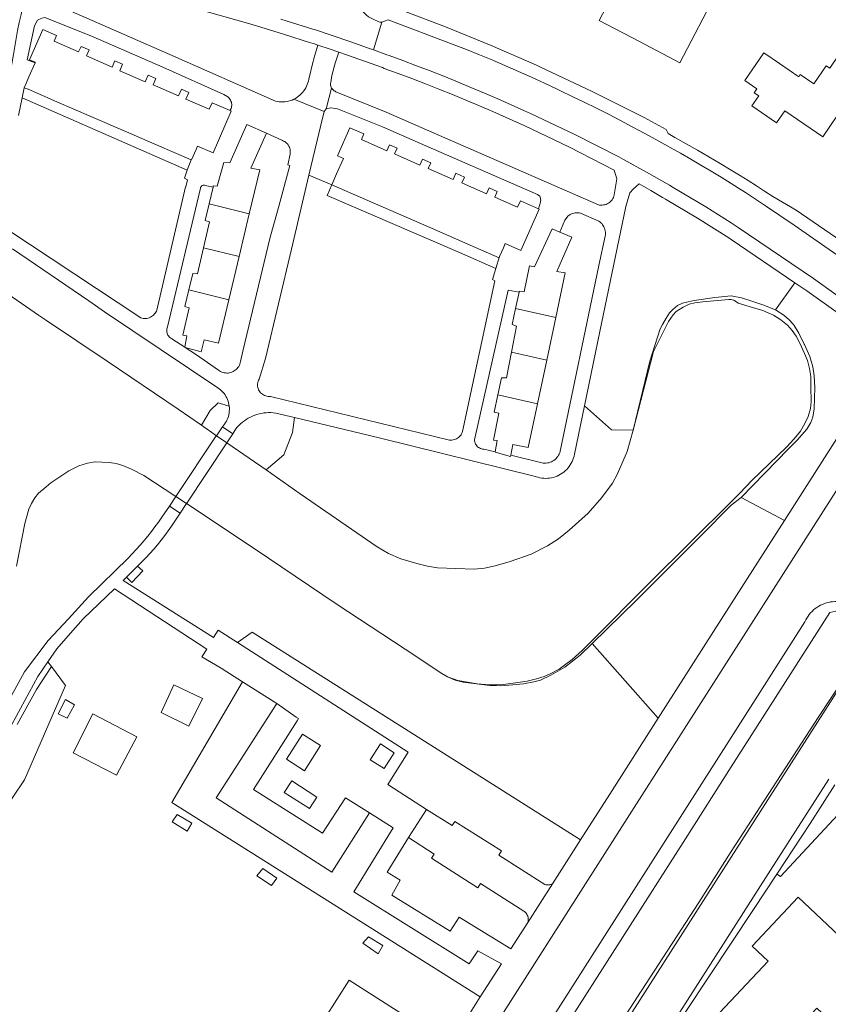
# Model space of a CAD drawing. Header units: metres. Extents: x 89888 to 94270, y 464165 to 468904.
# Tile 171 of 256: x 92870 to 93018, y 466524 to 466703. Entities that reach past the tile are written whole.
import ezdxf

# ---------------------------------------------------------------- set-up
doc = ezdxf.new("R2010")
doc.units = ezdxf.units.M
for name, color, linetype, lineweight in [('B_BEBOUWINGSGRENS_0', 251, 'CONTINUOUS', 13), ('B_TUSSENMUUR_0', 251, 'CONTINUOUS', 13), ('G_GRENS_ALGEMEEN_0', 251, 'CONTINUOUS', 13), ('K_KUNSTWERKGRENS_1', 251, 'CONTINUOUS', 13), ('T_CULTUURGRENS_0', 251, 'CONTINUOUS', 13), ('V_WEGGRENS_0', 251, 'CONTINUOUS', 13), ('W_WATERGRENS_0', 251, 'CONTINUOUS', 13)]:
    doc.layers.add(name, color=color, linetype=linetype, lineweight=lineweight)

msp = doc.modelspace()

# ---------------------------------------------------------------- linework, layer by layer
at = {"layer": 'B_BEBOUWINGSGRENS_0'}
for p, q in [((92904.68, 466669.75), (92905.4, 466672.8)), ((92912.01, 466667.95), (92910.15, 466660.18)), ((92910.15, 466660.18), (92908.26, 466652.28)), ((92960.64, 466650.7), (92961.27, 466653.66)), ((92967.96, 466649.03), (92966.32, 466641.27)), ((92900.24, 466643.64), (92900.33, 466643.58)), ((92966.32, 466641.27), (92964.62, 466633.27))]:
    msp.add_line(p, q, dxfattribs=at)
for points in [[(92988.13, 466708.64), (92980.76, 466712.5), (92975.91, 466703.23), (92983.27, 466699.38)], [(92983.27, 466699.38), (92990.64, 466695.52), (92995.49, 466704.78), (92995.14, 466704.96), (92996.72, 466708.27), (92991.35, 466710.9), (92989.83, 466707.75), (92988.13, 466708.64)], [(92872.91, 466695.48), (92872.96, 466695.6), (92871.92, 466696.05), (92874.31, 466701.55), (92876.83, 466700.45), (92876.39, 466699.43)], [(92876.39, 466699.43), (92880.87, 466697.48), (92881.31, 466698.49), (92882.79, 466697.85), (92882.31, 466696.75), (92887.01, 466694.7), (92887.5, 466695.84), (92888.88, 466695.24), (92888.37, 466694.06), (92893.04, 466692.03), (92893.57, 466693.25), (92894.98, 466692.63), (92894.48, 466691.48), (92899.11, 466689.47), (92899.63, 466690.66), (92900.99, 466690.07), (92900.47, 466688.87), (92904.7, 466687.03), (92905.22, 466688.22), (92908.52, 466686.79)], [(93020.81, 466692.56), (93022.35, 466694.91), (93019.49, 466696.79), (93017.97, 466694.5), (93017.33, 466694.93), (93015.09, 466691.65), (93012.6, 466693.34), (93012.33, 466692.94), (93008.78, 466695.36), (93005.93, 466697.3), (93002.48, 466692.24), (93004.68, 466690.73), (93004.2, 466690.03), (93005.01, 466689.48), (93003.75, 466687.63), (93008.29, 466684.53), (93009.79, 466686.73), (93016.69, 466682.02), (93020.67, 466687.86), (93019.85, 466688.42), (93022.08, 466691.69), (93020.81, 466692.56)], [(92872.91, 466695.48), (92871.8, 466692.91), (92871.35, 466691.88), (92870.95, 466690.96)], [(92876.92, 466688.39), (92871.66, 466690.66), (92870.95, 466690.96)], [(92901.39, 466677.81), (92895.21, 466680.48), (92889.16, 466683.1), (92883.1, 466685.72), (92876.92, 466688.39)], [(92901.39, 466677.81), (92901.48, 466677.78), (92902.3, 466679.66), (92902.57, 466680.29), (92905.42, 466679.05), (92908.74, 466686.7), (92908.52, 466686.79)], [(92915.14, 466682.66), (92911.59, 466684.24), (92908.49, 466677.24), (92907.4, 466677.34), (92906.18, 466672.99), (92905.45, 466673.04), (92905.4, 466672.8)], [(92927.07, 466673.23), (92927.97, 466675.25), (92929.21, 466678.05), (92928.12, 466678.53), (92930.39, 466683.66), (92932.95, 466682.53), (92932.49, 466681.51), (92937.14, 466679.45), (92937.63, 466680.56), (92939.02, 466679.94), (92938.56, 466678.9), (92943.18, 466676.85), (92943.66, 466677.93), (92945.17, 466677.27), (92944.7, 466676.21), (92949.21, 466674.21), (92949.71, 466675.35), (92951.29, 466674.65), (92950.81, 466673.59), (92955.31, 466671.6), (92955.79, 466672.69), (92957.29, 466672.02), (92956.83, 466670.98), (92960.98, 466669.14), (92961.51, 466670.33), (92964.82, 466668.86)], [(92915.14, 466682.66), (92912.29, 466676.28), (92913.93, 466675.97), (92912.01, 466667.95)], [(92939.24, 466667.93), (92933.21, 466670.56), (92927.07, 466673.23)], [(92903.68, 466661.77), (92904.78, 466666.51), (92903.97, 466666.71), (92904.68, 466669.75)], [(92957.72, 466660.16), (92957.61, 466659.93), (92951.35, 466662.66), (92945.27, 466665.31), (92939.24, 466667.93)], [(92964.82, 466668.86), (92964.95, 466668.8), (92961.61, 466661.25), (92958.75, 466662.52), (92958.42, 466661.76), (92957.72, 466660.16)], [(92968.73, 466664.63), (92967.3, 466665.23), (92964.09, 466658.3), (92963.16, 466658.45), (92962.17, 466653.73), (92961.31, 466653.84), (92961.27, 466653.66)], [(92968.73, 466664.63), (92970.93, 466663.69), (92968.18, 466657.42), (92969.68, 466657.17), (92967.96, 466649.03)], [(92900.99, 466654.08), (92901.73, 466657.08), (92902.58, 466657.03), (92903.68, 466661.77)], [(92900.24, 466643.64), (92900.64, 466645.67), (92899.91, 466645.81), (92901.02, 466650.82), (92900.25, 466651.07), (92900.99, 466654.08)], [(92908.26, 466652.28), (92906.38, 466644.39), (92903.77, 466644.94), (92903.25, 466642.79), (92900.33, 466643.58)], [(92959.91, 466642.73), (92960.81, 466647.44), (92960.01, 466647.75), (92960.64, 466650.7)], [(92957.38, 466634.92), (92958.06, 466638.05), (92959, 466638.01), (92959.91, 466642.73)], [(92956.9, 466624.53), (92957.26, 466626.58), (92956.61, 466626.7), (92957.56, 466631.6), (92956.71, 466631.78), (92957.38, 466634.92)], [(92964.62, 466633.27), (92962.95, 466625.36), (92960.15, 466625.91), (92959.75, 466623.92)], [(92956.9, 466624.53), (92956.88, 466624.46), (92959.71, 466623.69), (92959.75, 466623.92)], [(93006.73, 466531.64), (92992.95, 466517), (93001.94, 466508.54), (93015.65, 466523.09), (93027.3, 466512.12), (93035.77, 466521.11), (93012.22, 466543.29), (93003.82, 466534.38), (93006.73, 466531.64)]]:
    msp.add_lwpolyline(points, dxfattribs=at)
at = {"layer": 'B_TUSSENMUUR_0'}
for p, q in [((92904.68, 466669.75), (92912.01, 466667.95)), ((92903.68, 466661.77), (92910.15, 466660.18)), ((92900.99, 466654.08), (92908.26, 466652.28)), ((92960.64, 466650.7), (92967.96, 466649.03)), ((92959.91, 466642.73), (92966.32, 466641.27)), ((92957.38, 466634.92), (92964.62, 466633.27))]:
    msp.add_line(p, q, dxfattribs=at)
at = {"layer": 'G_GRENS_ALGEMEEN_0'}
msp.add_lwpolyline([(93008.32, 466547.52), (93004.07, 466541.04), (93000, 466534.93), (92991.68, 466522.45), (92981.25, 466506.52), (92973.61, 466494.62), (92964.6, 466480.32), (92962.25, 466476.58)], dxfattribs=at)
at = {"layer": 'K_KUNSTWERKGRENS_1'}
for p, q in [((92907.12, 466629.13), (92906.02, 466627.49)), ((92909.04, 466627.85), (92907.12, 466629.13)), ((92907.93, 466626.17), (92907.94, 466626.2)), ((92907.94, 466626.2), (92909.04, 466627.85)), ((92898.62, 466616.42), (92897.43, 466614.64)), ((92897.43, 466614.64), (92899.4, 466613.34)), ((92899.4, 466613.34), (92900.59, 466615.13))]:
    msp.add_line(p, q, dxfattribs=at)
for points in [[(92906.02, 466627.49), (92905.99, 466627.45), (92898.62, 466616.42)], [(92900.59, 466615.13), (92900.61, 466615.17), (92907.93, 466626.17)]]:
    msp.add_lwpolyline(points, dxfattribs=at)
at = {"layer": 'T_CULTUURGRENS_0'}
for p, q in [((93008.06, 466650.45), (93011.59, 466655.39)), ((93008.06, 466650.45), (93009.58, 466649.47)), ((93001.81, 466616.2), (93009.7, 466612.02)), ((92892.61, 466602.85), (92891.64, 466603.7)), ((92974.61, 466589.6), (92986.68, 466575.97)), ((92878.5, 466581.94), (92875.89, 466585.41))]:
    msp.add_line(p, q, dxfattribs=at)
for points in [[(92982.07, 466628.47), (92985.15, 466641.05), (92987.05, 466646.98), (92987.47, 466647.77), (92988.11, 466648.95), (92988.75, 466649.91), (92989.35, 466650.5), (92990.18, 466651.22), (92991.11, 466651.64), (92992.15, 466651.93), (92993.22, 466652.14), (92996.99, 466652.71), (93000, 466652.99), (93001.9, 466652.64), (93003.74, 466652.05), (93005.75, 466651.33), (93008.06, 466650.45)], [(93009.58, 466649.47), (93010.57, 466648.59), (93011.28, 466647.8), (93011.5, 466647.56), (93012.34, 466646.19), (93013.34, 466644.18), (93013.38, 466644.09), (93014.34, 466641.9), (93014.88, 466640.05), (93015.15, 466638.43), (93015.24, 466636.3), (93015.11, 466632.39), (93014.92, 466630.84), (93014.5, 466629.89), (93013.77, 466628.67), (93012.02, 466626.67), (93010.45, 466625.08), (93001.81, 466616.2)], [(92903.28, 466629.38), (92904.88, 466632.07), (92906.36, 466633.48), (92908.37, 466632.87)], [(92973.21, 466632.95), (92978.16, 466628.55), (92982.07, 466628.47)], [(92920.3, 466630.78), (92919.91, 466628.08), (92918.34, 466623.98), (92915.08, 466621.23)], [(93001.81, 466616.2), (93000, 466614.79), (92994.5, 466609.27), (92982.66, 466597.41), (92974.61, 466589.6)], [(92889.6, 466601.67), (92890.57, 466600.74), (92892.61, 466602.85)], [(92972.51, 466553.79), (92912.56, 466591.67), (92909.86, 466589.76)], [(92974.61, 466589.6), (92972.43, 466587.48), (92969.65, 466585.27), (92967.07, 466583.78), (92965.17, 466582.91), (92963.98, 466582.6), (92962.07, 466582.22), (92960.13, 466582.04), (92957.97, 466581.88), (92955.96, 466581.94), (92951.05, 466582.51), (92949.61, 466582.88), (92948.2, 466583.52)], [(92932.68, 466445.97), (92936.83, 466452.69), (92940.69, 466458.96), (92950.81, 466474.79), (92960.48, 466489.82), (92972.91, 466509.75), (92984.34, 466527.39), (92994.11, 466542.37), (93000, 466551.63), (93015.85, 466576.06), (93020.75, 466583.44), (93021.49, 466584.36), (93022.35, 466584.86), (93023.67, 466585.07), (93025.05, 466584.97), (93026.35, 466584.48)], [(92856.17, 466553.33), (92856.52, 466551.39), (92858.04, 466549.55), (92860.27, 466548.92), (92871.01, 466564.72), (92878.5, 466581.94)], [(92910.8, 466582.61), (92897.9, 466560.56), (92954.19, 466525.13)], [(92917.03, 466578.63), (92905.99, 466561.41), (92927.07, 466547.86), (92933.97, 466558.68)], [(93018.93, 466563.78), (93014.38, 466556.77), (93008.32, 466547.52)], [(92944.4, 466559.33), (92949.05, 466556.38), (92949.56, 466557.09), (92958.04, 466551.79), (92957.56, 466550.99), (92965.96, 466545.65), (92966.13, 466545.59), (92966.31, 466545.55), (92966.49, 466545.54), (92966.68, 466545.54), (92966.86, 466545.57), (92967.04, 466545.61), (92967.21, 466545.68), (92967.38, 466545.76)], [(92941.06, 466554.18), (92945.77, 466551.18), (92945.27, 466550.43), (92953.76, 466545.05), (92954.25, 466545.8), (92962.12, 466540.79), (92962.28, 466540.68), (92962.43, 466540.54), (92962.56, 466540.39), (92962.68, 466540.23), (92962.77, 466540.06), (92962.85, 466539.87), (92962.91, 466539.68), (92962.94, 466539.49), (92962.96, 466539.29), (92962.95, 466539.09), (92962.92, 466538.89), (92962.87, 466538.7)]]:
    msp.add_lwpolyline(points, dxfattribs=at)
at = {"layer": 'V_WEGGRENS_0'}
for p, q in [((92918.93, 466703.12), (92917.8, 466703.48)), ((92936.23, 466702.92), (92934.69, 466697.84)), ((92870.95, 466690.96), (92870.56, 466689.08)), ((92927.04, 466690.9), (92926.07, 466687.09)), ((92870.56, 466689.08), (92900.7, 466675.91)), ((92925.7, 466686.61), (92920.15, 466688.85)), ((92925.7, 466686.61), (92926.07, 466687.09)), ((92900.7, 466675.91), (92901.39, 466677.81)), ((92922.91, 466675.02), (92927.07, 466673.23)), ((93000, 466663.26), (93011.59, 466655.39)), ((92957.72, 466660.16), (92957.03, 466657.99)), ((93009.7, 466612.02), (93000, 466596.83)), ((92889.6, 466601.67), (92891.64, 466603.7)), ((92889, 466601.1), (92889.6, 466601.67)), ((92881.72, 466594.08), (92887.41, 466599.57)), ((93000, 466596.83), (92986.68, 466575.97)), ((92875.89, 466585.41), (92875.26, 466586.25)), ((92906.88, 466585.11), (92910.8, 466582.61)), ((92910.8, 466582.61), (92917.03, 466578.63)), ((92895.92, 466576.99), (92900.97, 466574.49)), ((92898.88, 466558.37), (92897.96, 466557.07)), ((92933.97, 466558.68), (92938.28, 466555.94)), ((92941.06, 466554.18), (92944.4, 466559.33)), ((92972.51, 466553.79), (92967.38, 466545.76)), ((92914.47, 466548.54), (92913.38, 466547.18)), ((92967.38, 466545.76), (92962.87, 466538.7)), ((92962.87, 466538.7), (92959.78, 466533.88)), ((92933.79, 466536.08), (92932.78, 466534.9)), ((92958.06, 466531.18), (92954.19, 466525.13)), ((92954.19, 466525.13), (92948.63, 466516.43))]:
    msp.add_line(p, q, dxfattribs=at)
for points in [[(92870.82, 466712.57), (92871.52, 466710.16), (92870.7, 466705.78), (92870.36, 466704.33), (92870.04, 466702.87), (92869.74, 466701.41), (92869.46, 466699.94), (92869.21, 466698.47), (92868.98, 466697), (92867.43, 466688.17)], [(92876.35, 466711.49), (92888.92, 466708.74), (92901.41, 466705.62), (92901.8, 466705.52), (92912.55, 466702.49), (92918.28, 466700.71)], [(92931.33, 466708.96), (92931.33, 466708.38), (92931.49, 466707.52), (92931.66, 466706.74), (92932.02, 466705.78), (92932.4, 466705.21), (92933.33, 466704.24), (92933.76, 466703.91), (92934.76, 466703.37), (92935.52, 466703.03), (92935.83, 466702.91), (92935.94, 466702.89), (92936.23, 466702.92)], [(92908.52, 466686.79), (92908.62, 466686.97), (92908.7, 466687.15), (92908.76, 466687.34), (92908.79, 466687.54), (92908.81, 466687.73), (92908.81, 466687.93), (92908.79, 466688.13), (92908.75, 466688.33), (92908.68, 466688.52), (92908.6, 466688.7), (92908.5, 466688.87), (92908.38, 466689.04), (92908.25, 466689.18), (92908.1, 466689.32), (92907.38, 466689.73), (92896.23, 466694.69), (92883.11, 466700.39), (92874.72, 466703.78), (92874.13, 466703.66), (92873.39, 466703.29), (92872.84, 466702.22), (92871.48, 466696.03), (92872.91, 466695.48)], [(92920.15, 466688.85), (92919.83, 466688.71), (92919.51, 466688.6), (92919.18, 466688.5), (92918.84, 466688.43), (92918.5, 466688.38), (92918.16, 466688.35), (92917.82, 466688.35), (92917.47, 466688.37), (92917.13, 466688.42), (92916.79, 466688.48), (92897.51, 466697), (92884.33, 466702.81), (92879.44, 466704.9)], [(93025.21, 466659.46), (93011.82, 466668.59), (93007.6, 466671.1), (93006.1, 466672.08), (93004.58, 466673.06), (93003.06, 466674.02), (93001.53, 466674.98), (93000, 466675.92), (92997.96, 466677.15), (92995.92, 466678.36), (92993.86, 466679.56), (92991.79, 466680.73), (92989.72, 466681.89), (92988.51, 466682.59), (92988.09, 466683.33), (92984.1, 466685.51), (92974.63, 466690.25), (92965.06, 466694.79), (92964.48, 466695.06), (92956.19, 466698.66), (92947.83, 466702.08), (92940.47, 466704.86)], [(92934.69, 466697.84), (92933.63, 466698.22), (92930.56, 466699.33), (92923.93, 466701.55), (92923.64, 466701.64), (92918.93, 466703.12)], [(93024.26, 466657.03), (93011.47, 466665.91), (93006.46, 466669.29), (93005.18, 466670.14), (93003.89, 466670.99), (93002.6, 466671.83), (93001.3, 466672.66), (93000, 466673.49), (92998.17, 466674.62), (92996.32, 466675.74), (92994.47, 466676.85), (92992.61, 466677.93), (92990.73, 466679), (92988.85, 466680.05), (92988.4, 466680.29), (92986.26, 466681.49), (92984.1, 466682.68), (92981.94, 466683.84), (92979.76, 466684.99), (92977.58, 466686.11), (92975.38, 466687.22), (92973.18, 466688.31), (92970.96, 466689.38), (92968.74, 466690.42), (92968.24, 466690.67), (92965.9, 466691.77), (92963.55, 466692.85), (92961.19, 466693.9), (92958.82, 466694.93), (92956.45, 466695.95), (92954.06, 466696.94), (92951.66, 466697.9), (92949.26, 466698.85), (92937.35, 466703.32), (92936.7, 466703.07), (92936.23, 466702.92)], [(92918.28, 466700.71), (92923.21, 466699.17), (92923.76, 466698.99), (92924.52, 466698.74)], [(92924.52, 466698.74), (92923.83, 466696.3), (92923.81, 466696.2), (92923.79, 466696.1), (92923.76, 466696), (92923.74, 466695.9), (92923.71, 466695.8), (92922.88, 466692.5), (92922.81, 466692.17), (92922.72, 466691.85), (92922.61, 466691.53), (92922.48, 466691.22), (92922.32, 466690.92), (92922.15, 466690.63), (92921.95, 466690.35), (92921.74, 466690.09), (92921.51, 466689.84), (92921.27, 466689.6), (92921.01, 466689.39), (92920.73, 466689.19), (92920.45, 466689.01), (92920.15, 466688.85)], [(92928.39, 466697.43), (92926.76, 466697.99), (92924.52, 466698.74)], [(92927.04, 466690.9), (92926.96, 466691.06), (92926.9, 466691.23), (92926.87, 466691.4), (92926.85, 466691.58), (92926.85, 466691.76), (92926.88, 466691.93), (92927.1, 466693.19), (92927.69, 466695.46), (92928.39, 466697.43)], [(92928.39, 466697.43), (92929.76, 466696.96), (92933.04, 466695.8), (92936.31, 466694.63), (92936.67, 466694.48), (92939.18, 466693.56), (92941.67, 466692.62), (92944.16, 466691.67), (92946.64, 466690.69), (92949.12, 466689.69), (92951.58, 466688.68), (92954.04, 466687.65), (92956.49, 466686.59), (92958.93, 466685.53), (92961.37, 466684.44), (92962.2, 466684.06), (92970.48, 466680.1), (92978.64, 466675.89)], [(92934.69, 466697.84), (92937.14, 466696.95), (92937.53, 466696.82), (92940.04, 466695.91), (92942.54, 466694.97), (92945.04, 466694.01), (92947.53, 466693.03), (92950.01, 466692.03), (92952.48, 466691.02), (92954.94, 466689.98), (92957.4, 466688.93), (92959.85, 466687.85), (92962.29, 466686.76), (92963.36, 466686.27), (92971.47, 466682.43), (92979.45, 466678.32), (92980.36, 466677.84), (92984.56, 466675.54), (92988.71, 466673.16), (92989.39, 466672.76), (92995.37, 466669.2), (93000, 466666.28), (93001.26, 466665.48), (93015.03, 466656.13), (93027.26, 466647.4)], [(92978.64, 466675.89), (92979.12, 466674.36), (92978.64, 466671.39), (92978.58, 466671.16), (92978.49, 466670.94), (92978.39, 466670.73), (92978.26, 466670.53), (92978.11, 466670.35), (92977.95, 466670.18), (92977.77, 466670.02), (92977.57, 466669.89), (92977.36, 466669.78), (92977.15, 466669.68), (92976.92, 466669.61), (92976.69, 466669.57), (92976.45, 466669.54), (92976.22, 466669.54), (92975.98, 466669.56), (92975.75, 466669.61), (92944.38, 466683.25), (92937.01, 466686.48), (92927.85, 466690.23), (92927.68, 466690.3), (92927.53, 466690.39), (92927.38, 466690.49), (92927.25, 466690.61), (92927.14, 466690.75), (92927.04, 466690.9)], [(92870.56, 466689.08), (92869.89, 466685.87)], [(92926.07, 466687.09), (92926.93, 466687.27), (92928.12, 466687.09), (92936.32, 466683.79), (92943.29, 466680.79), (92964.64, 466671.47), (92965.06, 466671.18), (92965.12, 466671), (92965.17, 466670.82), (92965.21, 466670.63), (92965.22, 466670.44), (92965.21, 466670.25), (92965.18, 466670.06), (92964.82, 466668.86)], [(92922.91, 466675.02), (92925.06, 466684.11), (92925.7, 466686.61)], [(92900.33, 466643.58), (92902.4, 466642.24), (92906.4, 466639.46), (92906.59, 466639.32), (92906.79, 466639.2), (92907.01, 466639.1), (92907.23, 466639.02), (92907.46, 466638.96), (92907.69, 466638.93), (92907.93, 466638.91), (92908.16, 466638.92), (92908.4, 466638.95), (92908.63, 466639), (92908.85, 466639.08), (92909.07, 466639.17), (92909.27, 466639.29), (92909.47, 466639.42), (92909.65, 466639.57), (92909.82, 466639.74), (92909.96, 466639.92), (92910.1, 466640.12), (92910.21, 466640.33), (92910.3, 466640.54), (92910.37, 466640.77), (92910.42, 466641), (92910.84, 466642.89), (92915.82, 466663.71), (92917.15, 466668.42), (92919.45, 466676.74), (92919.06, 466676.86), (92919.47, 466678.81), (92919.5, 466679.03), (92919.51, 466679.25), (92919.5, 466679.47), (92919.47, 466679.7), (92919.41, 466679.91), (92919.34, 466680.12), (92919.24, 466680.32), (92919.12, 466680.51), (92918.99, 466680.69), (92918.84, 466680.85), (92918.67, 466680.99), (92918.49, 466681.12), (92918.29, 466681.23), (92918.09, 466681.32), (92915.14, 466682.66)], [(92867.75, 466665.13), (92892.21, 466648.97), (92892.43, 466648.91), (92892.65, 466648.88), (92892.88, 466648.86), (92893.1, 466648.87), (92893.33, 466648.89), (92893.55, 466648.94), (92893.76, 466649.01), (92893.97, 466649.1), (92894.17, 466649.21), (92894.36, 466649.34), (92894.53, 466649.48), (92894.69, 466649.64), (92894.83, 466649.82), (92894.96, 466650.01), (92895.07, 466650.2), (92895.16, 466650.41), (92900.41, 466672.86), (92900.42, 466672.9), (92900.72, 466674.18), (92900.17, 466674.43), (92900.7, 466675.91)], [(92957.03, 466657.99), (92956.4, 466655.99), (92956.82, 466655.76), (92950.97, 466628.26), (92950.89, 466628.05), (92950.79, 466627.85), (92950.67, 466627.66), (92950.54, 466627.49), (92950.39, 466627.32), (92950.22, 466627.18), (92950.04, 466627.05), (92949.85, 466626.93), (92949.65, 466626.84), (92949.44, 466626.77), (92949.23, 466626.71), (92949.01, 466626.68), (92948.78, 466626.67), (92948.56, 466626.68), (92948.34, 466626.71), (92915.91, 466634.63), (92915.68, 466634.62), (92915.46, 466634.64), (92915.24, 466634.67), (92915.03, 466634.73), (92914.82, 466634.81), (92914.62, 466634.91), (92914.43, 466635.03), (92914.26, 466635.17), (92914.1, 466635.33), (92913.96, 466635.5), (92913.84, 466635.68), (92913.73, 466635.88), (92913.65, 466636.09), (92913.59, 466636.3), (92913.55, 466636.52), (92913.54, 466636.75), (92913.54, 466636.97), (92913.57, 466637.19), (92913.63, 466637.41), (92913.7, 466637.62), (92913.8, 466637.82), (92914.99, 466641.59), (92919.71, 466661.52), (92921.74, 466670.08), (92922.91, 466675.02)], [(92905.4, 466672.8), (92903.95, 466673.11), (92903.84, 466673.15), (92903.73, 466673.17), (92903.61, 466673.17), (92903.5, 466673.14), (92903.39, 466673.09), (92903.3, 466673.02), (92903.22, 466672.94), (92903.16, 466672.84), (92903.13, 466672.73), (92903.11, 466672.61), (92897.09, 466647.32), (92897.03, 466647.14), (92896.98, 466646.95), (92896.96, 466646.76), (92896.96, 466646.57), (92896.99, 466646.38), (92897.03, 466646.19), (92897.09, 466646.01), (92897.18, 466645.84), (92897.28, 466645.67), (92897.4, 466645.52), (92897.54, 466645.39), (92897.7, 466645.27), (92897.86, 466645.17), (92900.24, 466643.64)], [(92927.07, 466673.23), (92926.22, 466671.32), (92950.41, 466660.87), (92957.03, 466657.99)], [(92973.21, 466632.95), (92976.01, 466646.47), (92980.74, 466669.28), (92981.49, 466671.79), (92982.14, 466672.5), (92983.17, 466673.44)], [(92983.17, 466673.44), (92985.33, 466672.2), (92987.47, 466670.91), (92987.97, 466670.63), (92993.82, 466667.18), (92999.57, 466663.55), (93000, 466663.26)], [(92959.75, 466623.92), (92965.41, 466622.54), (92965.66, 466622.5), (92965.92, 466622.48), (92966.18, 466622.48), (92966.43, 466622.51), (92966.69, 466622.56), (92966.93, 466622.63), (92967.17, 466622.73), (92967.4, 466622.84), (92967.62, 466622.98), (92967.83, 466623.13), (92968.02, 466623.3), (92968.19, 466623.49), (92968.35, 466623.7), (92968.49, 466623.91), (92968.6, 466624.14), (92968.7, 466624.38), (92975.85, 466658.55), (92977, 466663.9), (92977.03, 466664.14), (92977.04, 466664.39), (92977.02, 466664.63), (92976.99, 466664.87), (92976.93, 466665.1), (92976.85, 466665.33), (92976.76, 466665.56), (92976.64, 466665.77), (92976.5, 466665.97), (92976.35, 466666.16), (92976.18, 466666.34), (92976, 466666.49), (92975.8, 466666.64), (92972.48, 466668.07), (92972.24, 466668.12), (92972, 466668.15), (92971.75, 466668.15), (92971.51, 466668.13), (92971.27, 466668.09), (92971.04, 466668.02), (92970.81, 466667.93), (92970.59, 466667.82), (92970.39, 466667.69), (92970.19, 466667.54), (92970.02, 466667.37), (92969.63, 466666.78), (92968.73, 466664.63)], [(92868.78, 466661.59), (92882.75, 466652.07), (92885.59, 466650.07), (92906.27, 466636.22), (92906.53, 466636.04), (92906.77, 466635.84), (92907.01, 466635.63), (92907.22, 466635.41), (92907.42, 466635.16), (92907.61, 466634.91), (92907.77, 466634.65), (92907.92, 466634.37), (92908.05, 466634.08), (92908.16, 466633.79), (92908.25, 466633.49), (92908.32, 466633.18), (92908.37, 466632.87)], [(93011.59, 466655.39), (93013.79, 466653.9), (93025.22, 466645.77), (93026.88, 466644.66), (93027.07, 466644.48), (93027.26, 466644.29), (93027.43, 466644.09), (93027.59, 466643.88), (93027.73, 466643.66), (93027.85, 466643.42), (93027.95, 466643.18), (93028.03, 466642.93), (93028.1, 466642.67), (93028.14, 466642.41)], [(92961.27, 466653.66), (92959.26, 466654.02), (92953.12, 466626.74), (92953.13, 466626.54), (92953.17, 466626.34), (92953.24, 466626.15), (92953.32, 466625.96), (92953.43, 466625.79), (92953.55, 466625.63), (92953.7, 466625.48), (92953.85, 466625.35), (92954.03, 466625.25), (92954.21, 466625.16), (92954.4, 466625.09), (92954.6, 466625.05), (92954.81, 466625.03), (92956.9, 466624.53)], [(93028.14, 466642.41), (93028.17, 466642.15), (93028.18, 466641.89), (93028.16, 466641.62), (93028.13, 466641.36), (93028.07, 466641.1), (93028, 466640.85), (93027.91, 466640.6), (93027.79, 466640.36), (93027.66, 466640.14), (93027.52, 466639.91), (93009.7, 466612.02)], [(93031.88, 466637.31), (93000, 466587.39), (92982.3, 466559.68), (92944.17, 466500), (92903.27, 466436.12), (92898.67, 466428.87), (92898.63, 466428.8), (92898.6, 466428.71), (92898.59, 466428.62), (92898.59, 466428.53), (92898.6, 466428.45), (92898.74, 466427.63), (92898.75, 466427.48), (92898.73, 466427.32), (92898.7, 466427.17), (92898.64, 466427.03), (92898.56, 466426.89)], [(92908.37, 466632.87), (92908.4, 466632.56), (92908.4, 466632.25), (92908.38, 466631.93), (92908.35, 466631.62), (92908.29, 466631.31), (92908.21, 466631.01), (92908.11, 466630.71), (92907.99, 466630.42), (92907.85, 466630.14), (92907.7, 466629.87), (92907.52, 466629.61), (92907.33, 466629.36), (92907.12, 466629.13)], [(92909.04, 466627.85), (92909.57, 466628.71), (92909.84, 466629.05), (92910.14, 466629.36), (92910.45, 466629.66), (92910.78, 466629.94), (92911.12, 466630.21), (92911.48, 466630.45), (92911.84, 466630.67), (92912.23, 466630.88), (92912.62, 466631.06), (92913.02, 466631.22), (92913.43, 466631.36), (92913.84, 466631.47), (92914.26, 466631.56), (92914.69, 466631.63), (92915.12, 466631.68), (92915.55, 466631.7), (92915.98, 466631.69), (92916.41, 466631.67), (92916.84, 466631.62), (92920.3, 466630.78)], [(92920.3, 466630.78), (92932.68, 466627.8), (92935.99, 466627.01), (92964.05, 466620.13), (92964.39, 466620), (92964.73, 466619.9), (92965.07, 466619.81), (92965.42, 466619.75), (92965.77, 466619.72), (92966.13, 466619.7), (92966.49, 466619.71), (92966.84, 466619.75), (92967.19, 466619.8), (92967.54, 466619.89), (92967.88, 466619.99), (92968.21, 466620.12), (92968.53, 466620.27), (92968.84, 466620.44), (92969.14, 466620.63), (92969.43, 466620.84), (92969.7, 466621.07), (92969.96, 466621.31), (92970.2, 466621.58), (92970.42, 466621.85), (92970.62, 466622.15), (92970.8, 466622.45), (92970.96, 466622.77), (92971.1, 466623.1), (92971.21, 466623.43), (92971.31, 466623.78), (92971.38, 466624.13), (92973.21, 466632.95)], [(92897.43, 466614.64), (92896.06, 466612.61), (92895.45, 466611.73), (92894.81, 466610.87), (92894.16, 466610.02), (92893.49, 466609.18), (92892.81, 466608.35), (92892.11, 466607.54), (92891.39, 466606.73), (92890.66, 466605.95), (92889.92, 466605.17), (92882.7, 466598.07), (92879.02, 466594.09), (92875.3, 466590.15), (92870.99, 466584.41), (92865.7, 466574.9)], [(92891.64, 466603.7), (92892.4, 466604.45), (92893.15, 466605.21), (92893.87, 466606), (92894.58, 466606.79), (92895.27, 466607.61), (92895.94, 466608.43), (92896.59, 466609.28), (92897.23, 466610.14), (92897.84, 466611.01), (92899.4, 466613.34)], [(92909.86, 466589.76), (92906.34, 466592.02), (92905.51, 466590.68), (92889, 466601.1)], [(92887.41, 466599.57), (92904.28, 466588.56), (92903.39, 466587.14), (92906.88, 466585.11)], [(93019.27, 466597.24), (93018.88, 466597.24), (93018.5, 466597.21), (93018.12, 466597.16), (93017.74, 466597.08), (93017.37, 466596.99), (93017.01, 466596.86), (93016.65, 466596.72), (93016.31, 466596.56), (93015.97, 466596.37), (93015.65, 466596.17), (93015.34, 466595.94), (93015.04, 466595.7), (93014.76, 466595.43), (93014.49, 466595.16), (93014.25, 466594.86), (93014.02, 466594.55), (93013.81, 466594.23), (93013.63, 466593.9), (93013.46, 466593.55), (93000, 466572.47), (92953.73, 466500)], [(92875.26, 466586.25), (92876.88, 466588.59), (92879.41, 466591.44), (92881.72, 466594.08)], [(92903.44, 466410.72), (92905.5, 466412.91), (92904.36, 466413.99), (92904.29, 466414.08), (92904.22, 466414.17), (92904.16, 466414.26), (92904.1, 466414.35), (92904.03, 466414.44), (92903.85, 466414.88), (92903.76, 466415.35), (92903.75, 466415.83), (92903.83, 466416.3), (92903.99, 466416.74), (92913.86, 466432.23), (92957.12, 466500), (92991.62, 466553.93), (93000, 466567.06), (93018, 466595.26), (93019.66, 466595.63)], [(92944.4, 466559.33), (92937.29, 466563.85), (92941.05, 466569.75), (92909.86, 466589.76)], [(92875.26, 466586.25), (92873.41, 466583.56), (92867.86, 466573.37), (92863.01, 466565.77), (92855.93, 466554.67)], [(92869.66, 466574.81), (92873.18, 466581.22), (92875.89, 466585.41)], [(92900.97, 466574.49), (92903.46, 466579.57), (92898.26, 466582.06), (92895.92, 466576.99)], [(92878.79, 466575.97), (92880.12, 466578.41), (92878.48, 466579.37), (92877.12, 466576.76), (92878.79, 466575.97)], [(92917.03, 466578.63), (92920.61, 466576.17), (92921.03, 466575.89), (92920.76, 466575.46), (92912.78, 466562.96), (92925.37, 466554.99), (92929.61, 466561.45), (92933.97, 466558.68)], [(92887.81, 466565.6), (92891.5, 466572.58), (92883.44, 466576.75), (92879.9, 466569.66), (92887.81, 466565.6)], [(92986.68, 466575.97), (92977.84, 466562.13), (92972.51, 466553.79)], [(92922.12, 466566.39), (92925.02, 466570.99), (92921.73, 466573.07), (92918.82, 466568.47), (92922.12, 466566.39)], [(92936.62, 466566.77), (92938.48, 466569.67), (92935.95, 466571.29), (92934.09, 466568.39), (92936.62, 466566.77)], [(92924.37, 466561.58), (92919.77, 466564.51), (92918.42, 466562.41), (92923.02, 466559.47), (92924.37, 466561.58)], [(93021.91, 466560.94), (93009, 466547.08), (93008.32, 466547.52)], [(92897.96, 466557.07), (92900.7, 466555.37), (92901.55, 466556.81), (92898.88, 466558.37)], [(92938.28, 466555.94), (92931.11, 466544.29), (92952.18, 466531.14), (92953.74, 466533.53), (92958.06, 466531.18)], [(92938.02, 466543.68), (92939.58, 466546.41), (92937.19, 466547.86), (92941.06, 466554.18)], [(92913.38, 466547.18), (92916.06, 466545.42), (92917.08, 466546.76), (92914.47, 466548.54)], [(92959.78, 466533.88), (92950.34, 466539.66), (92948.72, 466537.1), (92938.02, 466543.68)], [(92932.78, 466534.9), (92935.52, 466532.99), (92936.38, 466534.5), (92933.79, 466536.08)], [(92947.49, 466517.16), (92944.25, 466519.23), (92930.26, 466528.17), (92912.25, 466500), (92908.66, 466494.39), (92923.02, 466485.21)]]:
    msp.add_lwpolyline(points, dxfattribs=at)
at = {"layer": 'W_WATERGRENS_0'}
for p, q in [((92903.28, 466629.38), (92906.02, 466627.49)), ((92906.02, 466627.49), (92907.93, 466626.17)), ((92907.93, 466626.17), (92915.08, 466621.23)), ((92900.59, 466615.13), (92898.62, 466616.42))]:
    msp.add_line(p, q, dxfattribs=at)
for points in [[(92863.33, 466656.54), (92865.6, 466654.97), (92873.52, 466649.47), (92875.01, 466648.47)], [(93010.11, 466625.41), (93011.46, 466626.92), (93012.63, 466628.31), (93013.44, 466629.68), (93014.07, 466630.96), (93014.45, 466632.45), (93014.6, 466633.66), (93014.53, 466636.47), (93014.55, 466638.28), (93014.26, 466639.73), (93013.91, 466641.21), (93013.38, 466642.5), (93012.54, 466644.35), (93011.85, 466645.66), (93011.1, 466646.7), (93010.25, 466647.66), (93009.05, 466648.59), (93007.71, 466649.46), (93005.78, 466650.34), (93003.88, 466650.85), (93001.28, 466651.65), (93000.6, 466652.13), (93000, 466652.33), (92999.54, 466652.3), (92994.84, 466651.9), (92993.34, 466651.7), (92992.29, 466651.47), (92991.23, 466650.95), (92989.97, 466650.14), (92989.38, 466649.51), (92988.57, 466648.33), (92987.94, 466647.08), (92985.79, 466642.82), (92982.07, 466628.47)], [(92875.01, 466648.47), (92886.07, 466641.1), (92899.03, 466632.32), (92903.28, 466629.38)], [(92915.08, 466621.23), (92921.34, 466616.9), (92935.36, 466607.22), (92937.46, 466606.01), (92939.71, 466605.02), (92942.58, 466604.15), (92944.55, 466603.7), (92946.37, 466603.36), (92953.07, 466603.13), (92954.94, 466603.32), (92956.93, 466603.74), (92959.67, 466604.52), (92963.47, 466605.89), (92966.46, 466607.41), (92968.46, 466608.68), (92970.44, 466610.23), (92973.87, 466613.33), (92976.35, 466616.22), (92978.31, 466618.82), (92979.25, 466620.53), (92981.03, 466624.58), (92982.07, 466628.47)], [(92948.2, 466583.52), (92950.11, 466582.84), (92953.65, 466582.24), (92955.88, 466582.04), (92957.15, 466582.02), (92958.43, 466582.09), (92961.05, 466582.46), (92962.73, 466582.74), (92964.46, 466583.17), (92965.83, 466583.59), (92967.08, 466584.09), (92968.56, 466584.93), (92969.82, 466585.82), (92970.95, 466586.65), (92972.79, 466588.31), (92974.36, 466589.88), (92985.11, 466600.69), (93000, 466615.4), (93001.58, 466617.03), (93003.78, 466619.29), (93010.11, 466625.41)], [(92885.1, 466622.67), (92883.88, 466622.71), (92882.49, 466622.48), (92880.9, 466621.98), (92879.1, 466621.09), (92875.81, 466618.87), (92874.52, 466617.8), (92873.54, 466616.99), (92872.87, 466616.15), (92872.28, 466615.11), (92871.81, 466614.09), (92871.05, 466611.5), (92869.53, 466603.67)], [(92898.62, 466616.42), (92892.76, 466620.21), (92890.55, 466621.36), (92888.97, 466622.08), (92887.75, 466622.41), (92886.47, 466622.61), (92885.1, 466622.67)], [(92948.2, 466583.52), (92946.85, 466584.27), (92942.59, 466587.18), (92927.88, 466596.8), (92915.52, 466605.16), (92901.78, 466614.35), (92900.59, 466615.13)], [(93021.01, 466583.49), (93000, 466550.62), (92967.64, 466500)], [(92939.05, 466441.68), (92961.69, 466477.08), (92976.34, 466500), (92985.02, 466513.59), (93000, 466537.01), (93007.18, 466548.25), (93017.8, 466564.86)]]:
    msp.add_lwpolyline(points, dxfattribs=at)

doc.saveas('drawing.dxf')
